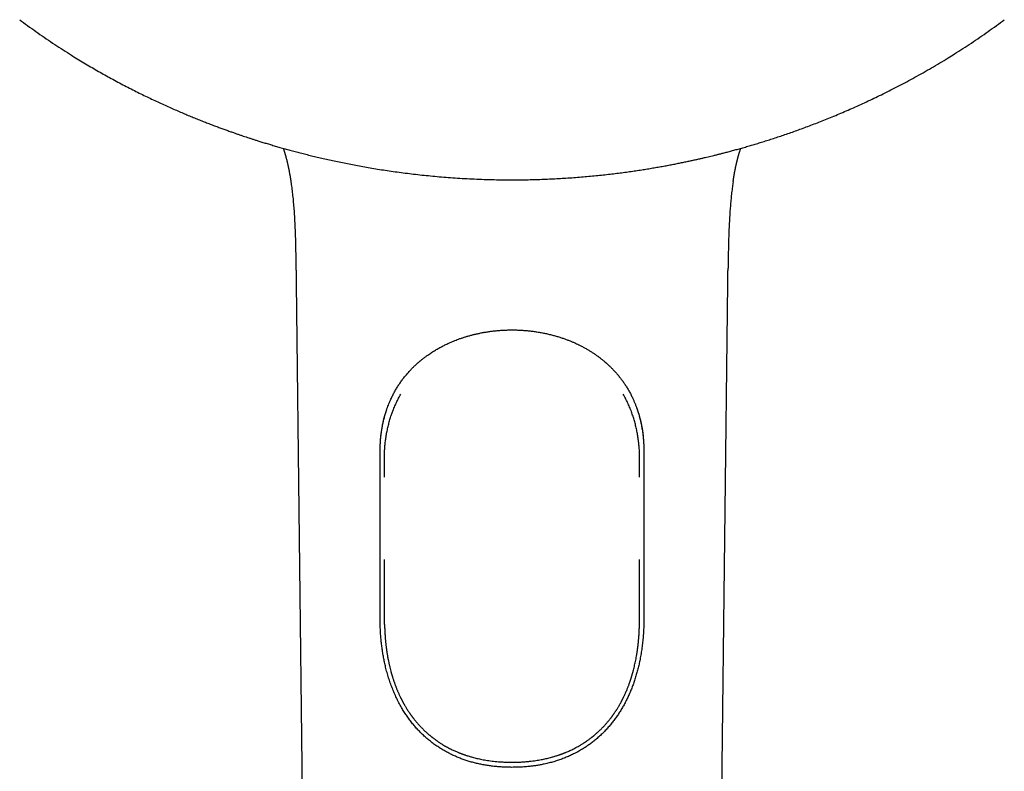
# Model space of a CAD drawing. Header units: millimetres. Extents: x 8 to 643, y 12 to 838.
# Tile 16 of 19: x 305 to 373, y 692 to 744. Entities that reach past the tile are written whole.
import ezdxf

# ---------------------------------------------------------------- set-up
doc = ezdxf.new("R2010")
doc.units = ezdxf.units.MM

msp = doc.modelspace()

# ---------------------------------------------------------------- linework, layer by layer
at = {"color": 7, "linetype": 'Continuous', "lineweight": 30}
for p, q in [((308.384, 741.731), (308.386, 741.731)), ((324.141, 725.784), (325.635, 600.358)), ((324.143, 725.784), (324.142, 725.784)), ((352.647, 600.358), (354.141, 725.784)), ((354.139, 725.784), (354.14, 725.784)), ((339.131, 692.485), (339.141, 692.485)), ((339.141, 692.485), (339.151, 692.485))]:
    msp.add_line(p, q, dxfattribs=at)
for points, knots in [([(304.928, 744.112), (305.11, 743.977), (305.481, 743.701), (306.048, 743.293), (306.627, 742.887), (307.213, 742.488), (307.798, 742.102), (308.191, 741.853), (308.384, 741.731)], [0, 0, 0, 0, 0.162599, 0.331191, 0.499826, 0.668511, 0.837253, 1, 1, 1, 1]), ([(369.898, 741.731), (370.091, 741.853), (370.484, 742.102), (371.069, 742.488), (371.655, 742.887), (372.234, 743.293), (372.801, 743.701), (373.172, 743.977), (373.355, 744.112)], [0, 0, 0, 0, 0.162741, 0.331485, 0.500172, 0.668809, 0.8374, 1, 1, 1, 1]), ([(308.386, 741.73), (308.488, 741.666), (308.744, 741.505), (309.155, 741.254), (309.614, 740.979), (310.068, 740.713), (310.516, 740.457), (310.958, 740.209), (311.407, 739.962), (311.864, 739.716), (312.327, 739.473), (312.782, 739.24), (313.229, 739.015), (313.667, 738.8), (314.095, 738.594), (314.515, 738.397), (314.926, 738.208), (315.327, 738.027), (315.716, 737.855), (316.093, 737.691), (316.459, 737.536), (316.814, 737.388), (317.162, 737.246), (317.502, 737.109), (317.834, 736.979), (318.155, 736.854), (318.466, 736.736), (318.764, 736.625), (319.05, 736.52), (319.323, 736.421), (319.586, 736.327), (319.83, 736.241), (320.056, 736.163), (320.263, 736.092), (320.462, 736.025), (320.657, 735.96), (320.852, 735.896), (321.054, 735.83), (321.265, 735.762), (321.502, 735.687), (321.766, 735.604), (322.059, 735.514), (322.366, 735.422), (322.687, 735.327), (323.022, 735.231), (323.364, 735.135), (323.712, 735.039), (324.067, 734.943), (324.434, 734.847), (324.813, 734.751), (325.206, 734.654), (325.611, 734.556), (326.029, 734.459), (326.46, 734.362), (326.904, 734.266), (327.358, 734.171), (327.822, 734.078), (328.296, 733.987), (328.782, 733.898), (329.284, 733.811), (329.803, 733.725), (330.337, 733.641), (330.884, 733.561), (331.445, 733.484), (332.015, 733.412), (332.594, 733.344), (333.183, 733.281), (333.785, 733.223), (334.403, 733.169), (335.038, 733.121), (335.691, 733.079), (336.356, 733.044), (337.034, 733.015), (337.725, 732.994), (338.429, 732.981), (338.902, 732.979), (339.141, 732.979)], [0, 0, 0, 0, 0.01136, 0.028412, 0.045151, 0.061578, 0.077692, 0.093494, 0.108984, 0.125662, 0.141961, 0.157883, 0.173427, 0.188593, 0.20338, 0.21779, 0.231822, 0.245476, 0.258752, 0.271423, 0.28373, 0.295671, 0.307249, 0.318662, 0.329698, 0.340355, 0.350635, 0.360537, 0.369894, 0.378886, 0.387514, 0.395778, 0.402848, 0.409627, 0.416116, 0.422319, 0.428584, 0.435142, 0.441993, 0.449136, 0.458166, 0.467623, 0.477509, 0.487822, 0.498563, 0.509731, 0.520654, 0.531956, 0.543639, 0.555702, 0.568145, 0.580969, 0.594172, 0.607756, 0.621721, 0.636065, 0.650524, 0.665349, 0.680541, 0.6961, 0.712319, 0.728918, 0.745897, 0.763257, 0.780997, 0.79879, 0.816951, 0.835478, 0.854372, 0.87403, 0.894069, 0.914491, 0.935295, 0.956482, 0.97805, 1, 1, 1, 1]), ([(339.141, 732.979), (339.33, 732.979), (339.704, 732.98), (340.261, 732.988), (340.807, 733.001), (341.343, 733.019), (341.868, 733.041), (342.383, 733.068), (342.903, 733.099), (343.429, 733.135), (343.959, 733.176), (344.477, 733.221), (344.981, 733.269), (345.473, 733.321), (345.952, 733.375), (346.418, 733.431), (346.872, 733.489), (347.313, 733.549), (347.738, 733.611), (348.149, 733.673), (348.545, 733.736), (348.929, 733.799), (349.302, 733.864), (349.666, 733.929), (350.019, 733.994), (350.36, 734.059), (350.688, 734.124), (351.002, 734.187), (351.302, 734.25), (351.588, 734.311), (351.862, 734.371), (352.115, 734.428), (352.349, 734.481), (352.563, 734.531), (352.769, 734.58), (352.968, 734.628), (353.169, 734.676), (353.375, 734.728), (353.591, 734.782), (353.833, 734.844), (354.101, 734.913), (354.398, 734.992), (354.708, 735.076), (355.03, 735.166), (355.366, 735.261), (355.707, 735.36), (356.053, 735.463), (356.403, 735.569), (356.765, 735.682), (357.138, 735.8), (357.521, 735.925), (357.915, 736.057), (358.319, 736.195), (358.734, 736.34), (359.16, 736.493), (359.593, 736.652), (360.032, 736.818), (360.479, 736.99), (360.936, 737.171), (361.404, 737.361), (361.884, 737.561), (362.377, 737.772), (362.878, 737.992), (363.388, 738.222), (363.903, 738.46), (364.424, 738.707), (364.949, 738.963), (365.482, 739.23), (366.025, 739.509), (366.58, 739.802), (367.145, 740.109), (367.716, 740.428), (368.295, 740.759), (368.879, 741.104), (369.414, 741.428), (369.753, 741.64), (369.897, 741.731)], [0, 0, 0, 0, 0.017362, 0.034412, 0.051149, 0.067574, 0.083687, 0.099487, 0.114975, 0.131651, 0.147949, 0.16387, 0.179412, 0.194576, 0.209362, 0.223771, 0.237802, 0.251454, 0.264729, 0.277399, 0.289705, 0.301646, 0.313223, 0.324635, 0.33567, 0.346327, 0.356606, 0.366507, 0.375864, 0.384856, 0.393484, 0.401747, 0.408817, 0.415596, 0.422085, 0.428287, 0.434552, 0.44111, 0.447961, 0.455103, 0.464133, 0.473591, 0.483476, 0.493789, 0.50453, 0.515698, 0.526621, 0.537923, 0.549606, 0.561669, 0.574113, 0.586937, 0.600141, 0.613725, 0.62769, 0.642036, 0.656495, 0.671321, 0.686514, 0.702074, 0.718294, 0.734894, 0.751875, 0.769236, 0.786978, 0.804773, 0.822935, 0.841463, 0.860359, 0.880019, 0.900061, 0.920485, 0.941291, 0.96248, 0.98405, 1, 1, 1, 1]), ([(369.903, 741.733), (369.902, 741.733), (369.901, 741.731), (369.899, 741.731), (369.897, 741.731)], [0, 0, 0, 0, 0.111706, 1, 1, 1, 1]), ([(323.242, 735.169), (323.245, 735.159), (323.253, 735.136), (323.266, 735.096), (323.282, 735.051), (323.298, 735), (323.316, 734.944), (323.334, 734.886), (323.35, 734.832), (323.365, 734.784), (323.377, 734.742), (323.389, 734.702), (323.401, 734.659), (323.413, 734.616), (323.426, 734.568), (323.441, 734.513), (323.457, 734.452), (323.474, 734.389), (323.488, 734.33), (323.501, 734.281), (323.511, 734.238), (323.522, 734.194), (323.533, 734.144), (323.547, 734.087), (323.562, 734.018), (323.577, 733.953), (323.59, 733.893), (323.6, 733.842), (323.61, 733.794), (323.618, 733.756), (323.624, 733.728), (323.627, 733.71), (323.631, 733.693), (323.635, 733.671), (323.641, 733.638), (323.65, 733.593), (323.661, 733.538), (323.673, 733.475), (323.684, 733.412), (323.695, 733.353), (323.705, 733.3), (323.713, 733.253), (323.72, 733.211), (323.726, 733.176), (323.731, 733.145), (323.736, 733.114), (323.742, 733.077), (323.748, 733.035), (323.755, 732.991), (323.762, 732.945), (323.768, 732.902), (323.772, 732.875), (323.774, 732.864)], [0, 0, 0, 0, 0.016424, 0.03687, 0.060702, 0.08661, 0.11406, 0.143051, 0.171432, 0.192769, 0.211214, 0.231425, 0.253702, 0.278012, 0.30245, 0.328271, 0.353645, 0.378826, 0.401802, 0.421349, 0.438822, 0.457635, 0.477988, 0.503944, 0.532663, 0.564229, 0.584168, 0.605098, 0.624784, 0.640941, 0.649506, 0.656611, 0.662296, 0.668614, 0.680085, 0.695206, 0.714047, 0.73641, 0.758237, 0.778047, 0.795906, 0.811898, 0.826136, 0.838771, 0.850016, 0.860771, 0.87891, 0.899698, 0.923237, 0.949591, 0.978797, 1, 1, 1, 1]), ([(354.507, 732.855), (354.508, 732.861), (354.51, 732.874), (354.514, 732.902), (354.52, 732.939), (354.526, 732.981), (354.533, 733.029), (354.542, 733.083), (354.551, 733.139), (354.561, 733.198), (354.572, 733.262), (354.584, 733.329), (354.596, 733.398), (354.609, 733.468), (354.622, 733.538), (354.635, 733.607), (354.646, 733.665), (354.655, 733.712), (354.662, 733.746), (354.669, 733.779), (354.676, 733.812), (354.684, 733.85), (354.694, 733.9), (354.708, 733.962), (354.724, 734.037), (354.74, 734.105), (354.754, 734.165), (354.765, 734.214), (354.776, 734.257), (354.784, 734.292), (354.792, 734.323), (354.8, 734.355), (354.811, 734.396), (354.822, 734.439), (354.834, 734.484), (354.845, 734.527), (354.857, 734.572), (354.87, 734.618), (354.883, 734.666), (354.897, 734.713), (354.909, 734.754), (354.919, 734.787), (354.926, 734.813), (354.933, 734.836), (354.94, 734.859), (354.948, 734.885), (354.961, 734.926), (354.978, 734.981), (355.001, 735.051), (355.022, 735.114), (355.036, 735.154), (355.041, 735.169)], [0, 0, 0, 0, 0.018831, 0.043641, 0.066141, 0.086874, 0.106534, 0.12593, 0.145444, 0.16494, 0.187334, 0.21, 0.233062, 0.256568, 0.280859, 0.306271, 0.330976, 0.346104, 0.358672, 0.370397, 0.383735, 0.398719, 0.415361, 0.444651, 0.476188, 0.509665, 0.530686, 0.552345, 0.571495, 0.586395, 0.597145, 0.611528, 0.629334, 0.650571, 0.669148, 0.688615, 0.708919, 0.730064, 0.752049, 0.774836, 0.795284, 0.810237, 0.821561, 0.831737, 0.843159, 0.855827, 0.869742, 0.902579, 0.937875, 0.975391, 1, 1, 1, 1]), ([(323.773, 732.864), (323.778, 732.832), (323.806, 732.654), (323.847, 732.328), (323.9, 731.876), (323.945, 731.411), (323.984, 730.934), (324.016, 730.456), (324.042, 729.978), (324.064, 729.498), (324.081, 729.016), (324.097, 728.47), (324.111, 727.857), (324.121, 727.29), (324.126, 726.947), (324.128, 726.832)], [0, 0, 0, 0, 0.016565, 0.091207, 0.165105, 0.245045, 0.324468, 0.403571, 0.482547, 0.561584, 0.640862, 0.720551, 0.831072, 0.943, 1, 1, 1, 1]), ([(354.508, 732.855), (354.507, 732.852), (354.488, 732.731), (354.454, 732.472), (354.405, 732.077), (354.361, 731.661), (354.323, 731.24), (354.29, 730.816), (354.263, 730.393), (354.24, 729.97), (354.221, 729.549), (354.205, 729.129), (354.19, 728.649), (354.177, 728.113), (354.165, 727.522), (354.158, 727.095), (354.155, 726.866), (354.155, 726.832)], [0, 0, 0, 0, 0.001651, 0.062206, 0.131766, 0.201775, 0.272138, 0.342758, 0.413536, 0.483109, 0.552644, 0.622045, 0.69122, 0.789485, 0.8869, 0.983278, 1, 1, 1, 1]), ([(324.128, 726.832), (324.128, 726.83), (324.128, 726.821), (324.128, 726.799), (324.129, 726.766), (324.13, 726.721), (324.131, 726.663), (324.132, 726.59), (324.133, 726.507), (324.134, 726.413), (324.135, 726.308), (324.137, 726.193), (324.138, 726.066), (324.14, 725.929), (324.141, 725.834), (324.142, 725.784)], [0, 0, 0, 0, 0.005118, 0.03727, 0.073319, 0.113685, 0.174728, 0.244501, 0.323367, 0.411602, 0.509422, 0.617012, 0.734536, 0.862149, 1, 1, 1, 1]), ([(354.141, 725.784), (354.141, 725.834), (354.142, 725.929), (354.144, 726.066), (354.146, 726.193), (354.147, 726.308), (354.148, 726.413), (354.15, 726.507), (354.151, 726.59), (354.152, 726.663), (354.153, 726.721), (354.153, 726.766), (354.154, 726.799), (354.154, 726.821), (354.154, 726.831), (354.154, 726.832)], [0, 0, 0, 0, 0.137774, 0.265315, 0.382774, 0.490305, 0.58807, 0.676255, 0.755078, 0.824811, 0.885821, 0.926164, 0.962193, 0.994327, 1, 1, 1, 1]), ([(330.032, 715.155), (330.034, 715.167), (330.036, 715.19), (330.039, 715.231), (330.045, 715.279), (330.052, 715.333), (330.06, 715.393), (330.069, 715.462), (330.081, 715.54), (330.095, 715.627), (330.112, 715.734), (330.136, 715.862), (330.166, 716.015), (330.202, 716.181), (330.243, 716.352), (330.289, 716.528), (330.339, 716.704), (330.394, 716.881), (330.453, 717.058), (330.516, 717.231), (330.582, 717.403), (330.653, 717.572), (330.74, 717.769), (330.848, 717.993), (330.978, 718.24), (331.118, 718.48), (331.265, 718.715), (331.42, 718.942), (331.583, 719.164), (331.726, 719.343), (331.845, 719.484), (331.937, 719.59), (332.029, 719.692), (332.12, 719.788), (332.205, 719.876), (332.289, 719.96), (332.37, 720.038), (332.447, 720.11), (332.515, 720.172), (332.571, 720.223), (332.616, 720.263), (332.651, 720.293), (332.677, 720.316), (332.695, 720.331), (332.711, 720.344), (332.73, 720.361), (332.757, 720.383), (332.789, 720.41), (332.833, 720.446), (332.889, 720.491), (332.959, 720.547), (333.038, 720.608), (333.122, 720.671), (333.209, 720.735), (333.31, 720.807), (333.426, 720.887), (333.557, 720.974), (333.686, 721.056), (333.813, 721.134), (333.94, 721.208), (334.066, 721.28), (334.185, 721.345), (334.303, 721.407), (334.42, 721.467), (334.548, 721.53), (334.688, 721.596), (334.839, 721.665), (334.998, 721.733), (335.165, 721.801), (335.34, 721.869), (335.527, 721.937), (335.724, 722.004), (335.927, 722.068), (336.133, 722.129), (336.343, 722.186), (336.564, 722.241), (336.793, 722.293), (337.033, 722.342), (337.283, 722.387), (337.535, 722.427), (337.789, 722.461), (338.044, 722.489), (338.307, 722.511), (338.578, 722.528), (338.857, 722.539), (339.046, 722.54), (339.141, 722.541)], [0, 0, 0, 0, 0.002977, 0.006194, 0.009773, 0.013763, 0.018316, 0.023431, 0.029395, 0.035975, 0.043172, 0.053774, 0.065482, 0.078292, 0.092205, 0.105562, 0.119703, 0.133961, 0.148209, 0.162441, 0.176662, 0.190871, 0.20507, 0.227081, 0.249075, 0.271056, 0.293028, 0.314988, 0.336925, 0.358842, 0.370086, 0.381324, 0.392548, 0.403235, 0.413103, 0.422153, 0.431769, 0.440247, 0.447588, 0.453791, 0.458432, 0.462137, 0.464904, 0.466735, 0.467748, 0.469845, 0.472836, 0.476222, 0.479993, 0.486318, 0.493495, 0.501525, 0.510179, 0.518757, 0.527211, 0.539909, 0.552315, 0.564431, 0.576255, 0.587789, 0.599032, 0.610478, 0.619928, 0.630231, 0.641387, 0.653394, 0.666251, 0.679959, 0.693665, 0.70813, 0.723354, 0.739339, 0.756086, 0.771975, 0.788497, 0.80565, 0.823431, 0.841838, 0.860876, 0.880547, 0.899133, 0.918246, 0.937884, 0.958051, 0.978755, 1, 1, 1, 1]), ([(339.141, 722.541), (339.245, 722.54), (339.449, 722.539), (339.751, 722.526), (340.044, 722.506), (340.329, 722.48), (340.606, 722.447), (340.889, 722.406), (341.176, 722.357), (341.467, 722.299), (341.746, 722.235), (342.013, 722.167), (342.269, 722.095), (342.514, 722.019), (342.745, 721.941), (342.964, 721.861), (343.169, 721.781), (343.361, 721.701), (343.541, 721.621), (343.709, 721.543), (343.889, 721.454), (344.081, 721.355), (344.285, 721.242), (344.48, 721.128), (344.668, 721.012), (344.847, 720.894), (345.018, 720.776), (345.155, 720.676), (345.261, 720.596), (345.334, 720.538), (345.401, 720.485), (345.46, 720.438), (345.511, 720.395), (345.55, 720.362), (345.577, 720.34), (345.595, 720.324), (345.614, 720.308), (345.638, 720.288), (345.667, 720.262), (345.702, 720.231), (345.748, 720.191), (345.804, 720.14), (345.871, 720.077), (345.946, 720.006), (346.025, 719.929), (346.128, 719.824), (346.253, 719.693), (346.405, 719.523), (346.558, 719.342), (346.711, 719.147), (346.859, 718.946), (347.001, 718.739), (347.139, 718.522), (347.271, 718.297), (347.398, 718.064), (347.507, 717.845), (347.599, 717.643), (347.677, 717.459), (347.752, 717.271), (347.822, 717.078), (347.887, 716.884), (347.947, 716.692), (347.999, 716.507), (348.042, 716.342), (348.078, 716.196), (348.107, 716.067), (348.133, 715.945), (348.156, 715.828), (348.18, 715.704), (348.204, 715.566), (348.222, 715.447), (348.234, 715.359), (348.241, 715.305), (348.245, 715.259), (348.247, 715.221), (348.248, 715.192), (348.249, 715.167), (348.25, 715.155), (348.251, 715.149)], [0, 0, 0, 0, 0.022958, 0.045345, 0.067169, 0.088439, 0.109156, 0.129316, 0.152357, 0.174618, 0.196109, 0.216825, 0.237116, 0.256596, 0.275269, 0.293136, 0.3102, 0.326179, 0.341386, 0.355823, 0.369489, 0.388308, 0.406631, 0.4245, 0.441915, 0.45888, 0.475395, 0.49146, 0.499515, 0.50702, 0.513805, 0.51987, 0.525215, 0.529822, 0.532088, 0.533601, 0.53551, 0.538033, 0.541169, 0.544918, 0.549281, 0.555705, 0.563117, 0.571518, 0.58054, 0.589512, 0.606944, 0.624128, 0.64426, 0.664042, 0.683475, 0.70391, 0.72415, 0.7447, 0.765586, 0.786811, 0.802093, 0.817551, 0.833184, 0.848995, 0.864947, 0.88034, 0.894911, 0.90866, 0.919067, 0.92895, 0.938308, 0.947143, 0.955568, 0.9666, 0.978381, 0.982475, 0.986607, 0.990425, 0.993086, 0.995625, 0.998085, 1, 1, 1, 1]), ([(330.903, 717.014), (330.946, 717.12), (331.033, 717.333), (331.18, 717.645), (331.306, 717.892), (331.387, 718.032), (331.411, 718.073)], [0, 0, 0, 0, 0.292467, 0.585186, 0.877898, 1, 1, 1, 1]), ([(347.379, 717.014), (347.336, 717.12), (347.249, 717.333), (347.102, 717.644), (346.977, 717.892), (346.896, 718.032), (346.872, 718.073)], [0, 0, 0, 0, 0.292305, 0.58486, 0.877408, 1, 1, 1, 1]), ([(329.974, 714.067), (329.975, 714.167), (329.977, 714.367), (329.99, 714.667), (330.012, 714.967), (330.044, 715.265), (330.085, 715.562), (330.135, 715.858), (330.196, 716.155), (330.268, 716.45), (330.349, 716.738), (330.41, 716.925), (330.44, 717.016)], [0, 0, 0, 0, 0.098937, 0.197869, 0.297134, 0.396483, 0.495829, 0.595089, 0.697227, 0.799458, 0.901693, 1, 1, 1, 1]), ([(330.275, 713.082), (330.275, 713.169), (330.274, 713.341), (330.273, 713.601), (330.276, 713.86), (330.286, 714.119), (330.302, 714.378), (330.328, 714.657), (330.364, 714.957), (330.415, 715.276), (330.476, 715.595), (330.549, 715.911), (330.633, 716.226), (330.722, 716.514), (330.812, 716.777), (330.873, 716.935), (330.903, 717.014)], [0, 0, 0, 0, 0.064269, 0.128538, 0.192797, 0.257227, 0.321668, 0.386096, 0.466628, 0.547185, 0.627717, 0.709198, 0.790706, 0.872185, 0.936093, 1, 1, 1, 1]), ([(348.007, 713.082), (348.008, 713.19), (348.008, 713.404), (348.009, 713.726), (348.001, 714.048), (347.981, 714.37), (347.951, 714.692), (347.91, 715.014), (347.857, 715.337), (347.792, 715.661), (347.716, 715.982), (347.627, 716.302), (347.526, 716.618), (347.441, 716.855), (347.39, 716.986), (347.379, 717.014)], [0, 0, 0, 0, 0.079847, 0.159693, 0.239515, 0.31976, 0.400028, 0.48027, 0.562573, 0.644902, 0.727203, 0.810545, 0.893917, 0.977258, 1, 1, 1, 1]), ([(347.809, 717.112), (347.836, 717.033), (347.893, 716.868), (347.973, 716.601), (348.05, 716.312), (348.118, 716.005), (348.177, 715.694), (348.221, 715.399), (348.255, 715.12), (348.279, 714.858), (348.296, 714.594), (348.306, 714.33), (348.307, 714.154), (348.308, 714.066)], [0, 0, 0, 0, 0.08257, 0.171874, 0.273701, 0.375628, 0.477554, 0.57938, 0.663443, 0.747576, 0.831748, 0.915911, 1, 1, 1, 1]), ([(329.975, 702.532), (329.975, 702.732), (329.975, 703.731), (329.974, 706.154), (329.974, 709.799), (329.974, 712.644), (329.974, 714.067)], [0, 0, 0, 0, 0.052008, 0.260038, 0.630019, 1, 1, 1, 1]), ([(348.308, 714.066), (348.308, 713.866), (348.308, 712.866), (348.308, 711.067), (348.308, 708.444), (348.308, 706.281), (348.308, 704.577), (348.308, 703.554), (348.308, 702.872), (348.308, 702.532)], [0, 0, 0, 0, 0.05201, 0.260051, 0.468091, 0.734045, 0.822697, 0.911349, 1, 1, 1, 1]), ([(330.274, 712.299), (330.274, 712.353), (330.275, 712.614), (330.275, 712.875), (330.275, 713.082)], [0, 0, 0, 0, 0.206674, 1, 1, 1, 1]), ([(348.008, 712.299), (348.008, 712.353), (348.008, 712.614), (348.008, 712.875), (348.007, 713.082)], [0, 0, 0, 0, 0.2064362, 1, 1, 1, 1]), ([(330.276, 703.149), (330.276, 703.424), (330.276, 703.974), (330.275, 704.799), (330.275, 705.625), (330.274, 706.221), (330.274, 706.541), (330.274, 706.585)], [0, 0, 0, 0, 0.240253, 0.480509, 0.720761, 0.961184, 1, 1, 1, 1]), ([(348.006, 703.149), (348.006, 703.424), (348.007, 703.974), (348.007, 704.799), (348.008, 705.625), (348.008, 706.221), (348.008, 706.541), (348.008, 706.585)], [0, 0, 0, 0, 0.2402633, 0.4805301, 0.7207922, 0.961226, 1, 1, 1, 1]), ([(330.284, 702.053), (330.284, 702.054), (330.279, 702.177), (330.277, 702.421), (330.276, 702.785), (330.276, 703.028), (330.276, 703.149)], [0, 0, 0, 0, 0.003271, 0.33549, 0.667744, 1, 1, 1, 1]), ([(347.999, 702.053), (347.999, 702.054), (348.003, 702.146), (348.005, 702.329), (348.007, 702.694), (348.006, 702.967), (348.006, 703.149)], [0, 0, 0, 0, 0.003027, 0.252234, 0.501446, 1, 1, 1, 1]), ([(339.141, 692.129), (339.041, 692.13), (338.841, 692.131), (338.541, 692.143), (338.241, 692.162), (337.942, 692.189), (337.645, 692.225), (337.347, 692.269), (337.049, 692.323), (336.752, 692.386), (336.459, 692.459), (336.17, 692.54), (335.888, 692.631), (335.612, 692.729), (335.341, 692.837), (335.073, 692.954), (334.809, 693.082), (334.548, 693.219), (334.294, 693.366), (334.038, 693.526), (333.782, 693.701), (333.527, 693.891), (333.281, 694.091), (333.043, 694.3), (332.815, 694.519), (332.595, 694.746), (332.385, 694.981), (332.183, 695.226), (331.988, 695.481), (331.802, 695.745), (331.625, 696.017), (331.45, 696.308), (331.278, 696.621), (331.111, 696.955), (330.956, 697.297), (330.813, 697.645), (330.681, 698.001), (330.562, 698.363), (330.454, 698.73), (330.361, 699.087), (330.283, 699.432), (330.216, 699.764), (330.158, 700.099), (330.109, 700.437), (330.067, 700.779), (330.032, 701.125), (330.006, 701.476), (329.988, 701.827), (329.977, 702.179), (329.975, 702.414), (329.975, 702.532)], [0, 0, 0, 0, 0.018571, 0.037142, 0.055755, 0.074379, 0.093002, 0.111613, 0.130622, 0.149644, 0.168666, 0.187674, 0.206295, 0.224928, 0.243562, 0.262183, 0.281233, 0.300296, 0.31936, 0.33841, 0.359269, 0.380144, 0.401019, 0.421879, 0.442728, 0.463592, 0.484456, 0.505307, 0.526603, 0.547913, 0.569223, 0.59052, 0.614803, 0.639105, 0.663407, 0.68769, 0.711971, 0.736269, 0.760568, 0.784849, 0.806082, 0.827331, 0.848587, 0.869838, 0.891073, 0.912847, 0.934635, 0.956431, 0.978223, 1, 1, 1, 1]), ([(348.308, 702.532), (348.307, 702.431), (348.306, 702.231), (348.297, 701.897), (348.28, 701.529), (348.25, 701.128), (348.21, 700.728), (348.159, 700.33), (348.097, 699.935), (348.027, 699.564), (347.952, 699.217), (347.872, 698.893), (347.783, 698.573), (347.686, 698.256), (347.581, 697.946), (347.468, 697.642), (347.346, 697.344), (347.216, 697.051), (347.077, 696.764), (346.931, 696.485), (346.778, 696.216), (346.618, 695.955), (346.449, 695.7), (346.273, 695.452), (346.086, 695.209), (345.888, 694.97), (345.679, 694.737), (345.461, 694.512), (345.234, 694.296), (345.004, 694.093), (344.77, 693.903), (344.533, 693.725), (344.289, 693.556), (344.037, 693.395), (343.773, 693.241), (343.496, 693.093), (343.206, 692.952), (342.909, 692.823), (342.603, 692.704), (342.287, 692.595), (341.964, 692.497), (341.635, 692.411), (341.326, 692.342), (341.039, 692.287), (340.774, 692.244), (340.507, 692.209), (340.207, 692.176), (339.874, 692.15), (339.508, 692.132), (339.263, 692.13), (339.141, 692.129)], [0, 0, 0, 0, 0.018565, 0.03713, 0.06204, 0.086984, 0.111943, 0.136899, 0.161836, 0.186741, 0.207754, 0.228783, 0.249818, 0.270847, 0.291858, 0.312565, 0.333288, 0.354017, 0.37474, 0.395446, 0.415508, 0.435587, 0.455671, 0.475748, 0.495809, 0.516481, 0.537174, 0.557874, 0.578564, 0.599234, 0.618652, 0.638089, 0.657533, 0.676969, 0.696385, 0.717146, 0.737926, 0.758705, 0.779466, 0.80083, 0.822214, 0.843598, 0.864963, 0.881701, 0.898447, 0.915194, 0.931933, 0.954618, 0.977313, 1, 1, 1, 1]), ([(330.284, 702.053), (330.284, 702.047), (330.284, 702.031), (330.285, 701.998), (330.286, 701.956), (330.288, 701.909), (330.289, 701.857), (330.291, 701.801), (330.293, 701.744), (330.296, 701.695), (330.297, 701.655), (330.299, 701.623), (330.3, 701.591), (330.302, 701.554), (330.305, 701.508), (330.312, 701.383), (330.321, 701.25), (330.332, 701.111), (330.338, 701.037), (330.345, 700.956), (330.354, 700.865), (330.364, 700.765), (330.376, 700.657), (330.387, 700.561), (330.396, 700.484), (330.403, 700.431), (330.409, 700.388), (330.413, 700.355), (330.417, 700.33), (330.419, 700.308), (330.424, 700.279), (330.43, 700.234), (330.439, 700.171), (330.452, 700.085), (330.469, 699.981), (330.489, 699.864), (330.51, 699.745), (330.538, 699.594), (330.575, 699.412), (330.622, 699.202), (330.67, 699.001), (330.709, 698.85), (330.738, 698.746), (330.754, 698.686), (330.769, 698.634), (330.781, 698.593), (330.789, 698.564), (330.796, 698.54), (330.803, 698.516), (330.813, 698.483), (330.826, 698.441), (330.844, 698.382), (330.868, 698.306), (330.896, 698.22), (330.924, 698.136), (330.951, 698.057), (330.977, 697.983), (331.004, 697.909), (331.031, 697.836), (331.06, 697.76), (331.09, 697.681), (331.124, 697.596), (331.159, 697.511), (331.194, 697.427), (331.23, 697.345), (331.268, 697.259), (331.308, 697.17), (331.348, 697.084), (331.385, 697.008), (331.416, 696.945), (331.442, 696.893), (331.461, 696.855), (331.475, 696.828), (331.483, 696.812), (331.49, 696.798), (331.498, 696.784), (331.509, 696.762), (331.527, 696.729), (331.549, 696.687), (331.574, 696.641), (331.599, 696.595), (331.624, 696.55), (331.649, 696.506), (331.68, 696.452), (331.718, 696.387), (331.764, 696.308), (331.816, 696.224), (331.865, 696.146), (331.91, 696.076), (331.95, 696.014), (331.991, 695.953), (332.029, 695.898), (332.061, 695.851), (332.086, 695.815), (332.105, 695.788), (332.121, 695.766), (332.138, 695.742), (332.159, 695.713), (332.184, 695.679), (332.212, 695.642), (332.242, 695.602), (332.272, 695.562), (332.314, 695.508), (332.365, 695.442), (332.427, 695.366), (332.486, 695.295), (332.543, 695.227), (332.601, 695.16), (332.662, 695.092), (332.729, 695.019), (332.8, 694.943), (332.877, 694.863), (332.959, 694.78), (333.045, 694.697), (333.126, 694.62), (333.198, 694.554), (333.262, 694.497), (333.321, 694.445), (333.375, 694.399), (333.424, 694.357), (333.462, 694.326), (333.489, 694.303), (333.505, 694.291), (333.516, 694.282), (333.526, 694.274), (333.539, 694.263), (333.556, 694.25), (333.581, 694.23), (333.615, 694.203), (333.661, 694.167), (333.716, 694.126), (333.78, 694.078), (333.852, 694.025), (333.933, 693.969), (334.02, 693.909), (334.11, 693.848), (334.202, 693.789), (334.294, 693.732), (334.401, 693.667), (334.523, 693.596), (334.66, 693.521), (334.792, 693.451), (334.92, 693.386), (335.044, 693.327), (335.162, 693.272), (335.276, 693.222), (335.372, 693.181), (335.449, 693.149), (335.507, 693.126), (335.556, 693.107), (335.595, 693.092), (335.625, 693.081), (335.648, 693.072), (335.667, 693.065), (335.688, 693.058), (335.711, 693.049), (335.743, 693.037), (335.788, 693.021), (335.847, 693), (335.92, 692.976), (336.005, 692.948), (336.103, 692.916), (336.215, 692.883), (336.339, 692.847), (336.478, 692.809), (336.63, 692.77), (336.791, 692.733), (336.962, 692.696), (337.142, 692.66), (337.334, 692.627), (337.539, 692.595), (337.756, 692.566), (337.981, 692.541), (338.213, 692.52), (338.451, 692.503), (338.701, 692.492), (338.929, 692.485), (339.073, 692.486), (339.131, 692.486)], [0, 0, 0, 0, 0.0028863, 0.0075208, 0.0119409, 0.0162158, 0.0204244, 0.0246458, 0.028761, 0.0323361, 0.035082, 0.0370085, 0.0388521, 0.0413816, 0.0445227, 0.0479987, 0.0662799, 0.0708509, 0.0756587, 0.0810795, 0.0871156, 0.0937673, 0.1010354, 0.1089216, 0.1130787, 0.1166063, 0.1194947, 0.1217437, 0.1233532, 0.1245645, 0.1260091, 0.1293492, 0.1335848, 0.1387159, 0.1465776, 0.1545477, 0.16257, 0.1706455, 0.1852014, 0.1998218, 0.2137291, 0.2267723, 0.2312271, 0.235565, 0.2393206, 0.2422058, 0.2442193, 0.245423, 0.247146, 0.2494608, 0.2523678, 0.2558679, 0.2620925, 0.2683773, 0.2743435, 0.27999, 0.2853162, 0.2903212, 0.2959022, 0.3011662, 0.3068692, 0.313119, 0.3199173, 0.3256448, 0.3317131, 0.3381234, 0.3448767, 0.3518825, 0.3575089, 0.3623246, 0.3663275, 0.369516, 0.3711027, 0.3723668, 0.373308, 0.3742663, 0.3757515, 0.3784182, 0.3819113, 0.385574, 0.3891756, 0.3927158, 0.3961946, 0.3996119, 0.4054804, 0.4117188, 0.4184977, 0.4258187, 0.4306987, 0.4357938, 0.4410679, 0.445791, 0.4496775, 0.4528068, 0.4550446, 0.4564842, 0.4583788, 0.4611204, 0.4638693, 0.4671422, 0.4706997, 0.4741706, 0.4775505, 0.4847659, 0.4915262, 0.4978298, 0.5039512, 0.5098479, 0.5161806, 0.5229502, 0.5301578, 0.5378043, 0.5458907, 0.5543871, 0.5625342, 0.5689161, 0.5748093, 0.5802132, 0.5851266, 0.5895491, 0.5934339, 0.5954087, 0.5967555, 0.5975081, 0.5983298, 0.5994763, 0.6009477, 0.602744, 0.6060116, 0.6099971, 0.6147019, 0.6201271, 0.6262743, 0.633145, 0.640287, 0.6479192, 0.6554393, 0.6627868, 0.669961, 0.681016, 0.6916293, 0.7017991, 0.7115243, 0.7208036, 0.7296362, 0.7380214, 0.7458975, 0.7507547, 0.7549363, 0.7584417, 0.7612703, 0.7634219, 0.7648272, 0.7662396, 0.7676596, 0.7691726, 0.7711665, 0.7745233, 0.778762, 0.7838834, 0.7898881, 0.7967767, 0.80455, 0.8132084, 0.8227524, 0.8331824, 0.8444988, 0.8558605, 0.867994, 0.8808985, 0.8945742, 0.9090218, 0.9242419, 0.9392999, 0.9550453, 0.9714805, 0.9886086, 1, 1, 1, 1]), ([(339.151, 692.486), (339.214, 692.486), (339.369, 692.486), (339.612, 692.493), (339.875, 692.506), (340.126, 692.524), (340.364, 692.547), (340.586, 692.573), (340.792, 692.602), (340.982, 692.632), (341.162, 692.665), (341.33, 692.698), (341.494, 692.733), (341.653, 692.77), (341.805, 692.809), (341.943, 692.847), (342.068, 692.883), (342.175, 692.915), (342.267, 692.944), (342.344, 692.97), (342.411, 692.992), (342.468, 693.012), (342.515, 693.029), (342.553, 693.042), (342.582, 693.053), (342.606, 693.062), (342.63, 693.07), (342.656, 693.08), (342.689, 693.093), (342.731, 693.109), (342.782, 693.129), (342.844, 693.154), (342.929, 693.189), (343.037, 693.235), (343.166, 693.293), (343.302, 693.357), (343.443, 693.427), (343.591, 693.503), (343.743, 693.587), (343.878, 693.665), (343.994, 693.735), (344.091, 693.796), (344.189, 693.859), (344.284, 693.923), (344.372, 693.984), (344.456, 694.044), (344.532, 694.1), (344.601, 694.152), (344.658, 694.196), (344.699, 694.228), (344.727, 694.25), (344.745, 694.264), (344.758, 694.275), (344.769, 694.284), (344.781, 694.294), (344.799, 694.308), (344.824, 694.329), (344.861, 694.359), (344.91, 694.401), (344.97, 694.453), (345.037, 694.511), (345.109, 694.577), (345.188, 694.65), (345.27, 694.728), (345.352, 694.809), (345.429, 694.888), (345.502, 694.963), (345.569, 695.036), (345.635, 695.108), (345.698, 695.18), (345.759, 695.251), (345.818, 695.321), (345.878, 695.394), (345.941, 695.472), (345.996, 695.543), (346.041, 695.603), (346.076, 695.649), (346.107, 695.691), (346.132, 695.726), (346.15, 695.751), (346.163, 695.768), (346.173, 695.783), (346.185, 695.8), (346.201, 695.822), (346.222, 695.851), (346.247, 695.888), (346.277, 695.932), (346.311, 695.981), (346.345, 696.033), (346.378, 696.083), (346.409, 696.132), (346.447, 696.192), (346.49, 696.261), (346.537, 696.339), (346.587, 696.424), (346.643, 696.521), (346.692, 696.61), (346.729, 696.678), (346.752, 696.721), (346.77, 696.756), (346.784, 696.782), (346.794, 696.802), (346.804, 696.821), (346.816, 696.845), (346.832, 696.876), (346.851, 696.914), (346.873, 696.958), (346.898, 697.008), (346.925, 697.066), (346.968, 697.156), (347.022, 697.274), (347.083, 697.413), (347.133, 697.532), (347.173, 697.632), (347.205, 697.715), (347.235, 697.792), (347.264, 697.868), (347.296, 697.958), (347.334, 698.065), (347.377, 698.192), (347.413, 698.3), (347.439, 698.383), (347.454, 698.434), (347.467, 698.477), (347.478, 698.511), (347.485, 698.537), (347.492, 698.558), (347.499, 698.584), (347.51, 698.623), (347.526, 698.677), (347.544, 698.741), (347.57, 698.839), (347.604, 698.971), (347.646, 699.139), (347.686, 699.315), (347.724, 699.496), (347.76, 699.677), (347.788, 699.829), (347.809, 699.952), (347.824, 700.045), (347.837, 700.131), (347.848, 700.206), (347.856, 700.259), (347.861, 700.295), (347.864, 700.319), (347.868, 700.344), (347.872, 700.378), (347.878, 700.422), (347.885, 700.478), (347.896, 700.566), (347.909, 700.677), (347.923, 700.803), (347.934, 700.916), (347.943, 701.016), (347.957, 701.188), (347.968, 701.344), (347.977, 701.487), (347.979, 701.536), (347.981, 701.578), (347.983, 701.61), (347.984, 701.638), (347.986, 701.666), (347.987, 701.701), (347.989, 701.747), (347.991, 701.801), (347.993, 701.857), (347.995, 701.909), (347.996, 701.956), (347.997, 701.998), (347.998, 702.031), (347.999, 702.047), (347.999, 702.053)], [0, 0, 0, 0, 0.012449, 0.030548, 0.047869, 0.064413, 0.080185, 0.095185, 0.108619, 0.121368, 0.133432, 0.144809, 0.155501, 0.166818, 0.177248, 0.186791, 0.19545, 0.203223, 0.209319, 0.214734, 0.219467, 0.22352, 0.226892, 0.229542, 0.231537, 0.233128, 0.234704, 0.236568, 0.23882, 0.241807, 0.245528, 0.249983, 0.255171, 0.26416, 0.273735, 0.283875, 0.294576, 0.305839, 0.31766, 0.330039, 0.337653, 0.345463, 0.353466, 0.361503, 0.368892, 0.375555, 0.382481, 0.388405, 0.393329, 0.397256, 0.39913, 0.400647, 0.401807, 0.402612, 0.403508, 0.405092, 0.407365, 0.410162, 0.415057, 0.420556, 0.426658, 0.433361, 0.44082, 0.44889, 0.456923, 0.46455, 0.471771, 0.478589, 0.485003, 0.491977, 0.498405, 0.50449, 0.510966, 0.517898, 0.525284, 0.529368, 0.533547, 0.537227, 0.540179, 0.542405, 0.543644, 0.544643, 0.546064, 0.547957, 0.550322, 0.553467, 0.55718, 0.561439, 0.56575, 0.569914, 0.573932, 0.577804, 0.584523, 0.590754, 0.596497, 0.604958, 0.613802, 0.61738, 0.620905, 0.623706, 0.625677, 0.626877, 0.628224, 0.630094, 0.632486, 0.6354, 0.638768, 0.642638, 0.647009, 0.65186, 0.663192, 0.673571, 0.683003, 0.689571, 0.695591, 0.701065, 0.706383, 0.712159, 0.720423, 0.729477, 0.739319, 0.74351, 0.747114, 0.750121, 0.752533, 0.754351, 0.755599, 0.757031, 0.759881, 0.763753, 0.768409, 0.773227, 0.784239, 0.795872, 0.808124, 0.820553, 0.832857, 0.845036, 0.851419, 0.857768, 0.863787, 0.868803, 0.872791, 0.874579, 0.876043, 0.877519, 0.879746, 0.88275, 0.88653, 0.891078, 0.900377, 0.908804, 0.916362, 0.923051, 0.928873, 0.950515, 0.954034, 0.957435, 0.960245, 0.962425, 0.963843, 0.965732, 0.968196, 0.971239, 0.975354, 0.979576, 0.983784, 0.988059, 0.992479, 0.997114, 1, 1, 1, 1])]:
    msp.add_open_spline(points, degree=3, knots=knots, dxfattribs=at)

doc.saveas('drawing.dxf')
